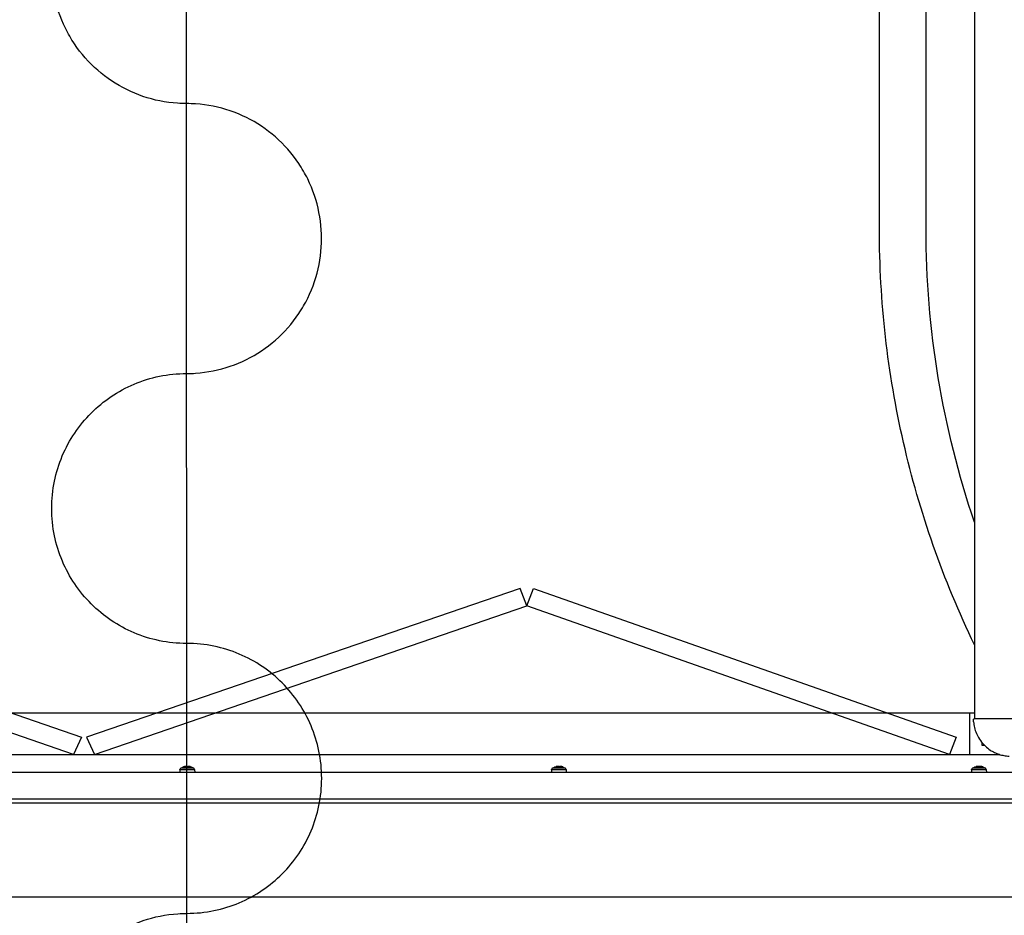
# Model space of a CAD drawing. Header units: millimetres. Extents: x 20872 to 297961, y -293704 to 213007.
# Tile 152 of 242: x 73962 to 74490, y -14662 to -14182. Entities that reach past the tile are written whole.
import ezdxf
from ezdxf.xclip import XClip

# ---------------------------------------------------------------- set-up
doc = ezdxf.new("R2010")
doc.units = ezdxf.units.MM
doc.header["$LTSCALE"] = 100
doc.header["$XCLIPFRAME"] = 2
for name, color, linetype in [('A--L20--_bovenbouw', 3, 'Continuous'), ('A--L65--_beveiligingsinstallaties', 8, 'Continuous'), ('at_Entity', 8, 'Continuous'), ('XREFS', 9, 'Continuous')]:
    doc.layers.add(name, color=color, linetype=linetype)

# ---------------------------------------------------------------- blocks, each defined once
blk = doc.blocks.new('lblock2')
at = {"layer": 'at_Entity', "color": 1}
for p, q in [((-7.38, 1491.5), (-1358.62, 1491.5)), ((-1359, 1441), (-3, 1441)), ((-19.47, 1439), (-1359, 1439)), ((-1346.25, 1424.5), (-19.75, 1424.5)), ((-787.96, 1423.39), (-788, 1424.5)), ((-780.04, 1423.39), (-787.96, 1423.39)), ((-787.33, 1422.32), (-780.67, 1422.32)), ((-785.58, 1421.76), (-785.98, 1421.76)), ((-785.56, 1421.75), (-785.93, 1421.75)), ((-785.03, 1421.49), (-785.02, 1421.56)), ((-784.85, 1421.46), (-784.85, 1421.52)), ((-784.72, 1421.46), (-784.72, 1421.49)), ((-783.28, 1421.46), (-783.3, 1421.7)), ((-782.6, 1421.75), (-783.23, 1421.75)), ((-783.22, 1421.49), (-783.23, 1421.75)), ((-782.57, 1421.76), (-783.21, 1421.76)), ((-783.15, 1421.46), (-783.15, 1421.46)), ((-780.04, 1423.39), (-780, 1424.5)), ((-588.71, 1423.39), (-588.75, 1424.5)), ((-580.79, 1423.39), (-588.71, 1423.39)), ((-588.08, 1422.32), (-581.42, 1422.32)), ((-585.21, 1421.76), (-585.92, 1421.76)), ((-585.2, 1421.75), (-585.89, 1421.75)), ((-585.6, 1421.46), (-585.59, 1421.47)), ((-585.41, 1421.49), (-585.39, 1421.75)), ((-585.37, 1421.47), (-585.35, 1421.75)), ((-583.9, 1421.46), (-583.91, 1421.49)), ((-583.69, 1421.49), (-583.69, 1421.53)), ((-582.72, 1421.75), (-582.99, 1421.75)), ((-582.67, 1421.76), (-582.96, 1421.76)), ((-580.79, 1423.39), (-580.75, 1424.5)), ((-363.46, 1423.39), (-363.5, 1424.5)), ((-355.54, 1423.39), (-363.46, 1423.39)), ((-362.83, 1422.32), (-356.17, 1422.32)), ((-360.15, 1421.76), (-360.82, 1421.76)), ((-360.14, 1421.75), (-360.79, 1421.75)), ((-360.35, 1421.46), (-360.35, 1421.47)), ((-360.23, 1421.49), (-360.21, 1421.75)), ((-360.18, 1421.46), (-360.16, 1421.75)), ((-358.82, 1421.46), (-358.82, 1421.47)), ((-358.65, 1421.46), (-358.65, 1421.5)), ((-358.45, 1421.49), (-358.46, 1421.55)), ((-357.52, 1421.75), (-357.85, 1421.75)), ((-357.47, 1421.76), (-357.83, 1421.76)), ((-355.54, 1423.39), (-355.5, 1424.5)), ((-1314.46, 1415.07), (-364.46, 1415.07)), ((-1314.35, 1415.07), (-348.45, 1415.07)), ((-844.98, 1415.06), (-1076.96, 1335.37)), ((-840.65, 1405.71), (-844.98, 1415.06)), ((-838.05, 1405.71), (-833.72, 1415.07)), ((-833.72, 1415.07), (-601.96, 1335.37)), ((-375.25, 1415.06), (-601.96, 1335.37)), ((-371.71, 1405.71), (-375.25, 1415.06)), ((-364.46, 1415.07), (-364.46, 1393)), ((-358.03, 1410), (-356.7, 1410)), ((-358.03, 1408.51), (-358.03, 1410)), ((-1073.42, 1326.02), (-840.65, 1405.71)), ((-605.5, 1326.02), (-838.05, 1405.71)), ((-598.42, 1326.02), (-371.71, 1405.71)), ((-362.37, 1397.44), (-362.4, 1396.31)), ((-361.88, -33), (-361.88, 1396)), ((-364.46, 1393), (-1314.46, 1393)), ((-361.88, 1393), (-1311.35, 1393)), ((-601.96, 1335.37), (-605.5, 1326.02)), ((-601.96, 1335.37), (-598.42, 1326.02)), ((-412.85, 1133.5), (-412.85, 953.5)), ((-387.85, 1133.5), (-387.85, 953.5))]:
    blk.add_line(p, q, dxfattribs=at)
for centre, radius, start, end in [((-786.66, 1423.43), 1.3, 182, 239.2087), ((-784, 1427.9), 6.5, 239.2087, 262.4263), ((-784, 1427.9), 6.5, 277.5737, 300.7913), ((-781.34, 1423.43), 1.3, 300.7913, 358), ((-587.41, 1423.43), 1.3, 182, 239.2087), ((-584.75, 1427.9), 6.5, 239.2087, 262.1879), ((-584.75, 1427.9), 6.5, 277.8121, 300.7913), ((-582.09, 1423.43), 1.3, 300.7913, 358), ((-362.16, 1423.43), 1.3, 182, 239.2087), ((-359.5, 1427.9), 6.5, 239.2087, 262.422), ((-359.5, 1427.9), 6.5, 277.578, 300.7913), ((-356.84, 1423.43), 1.3, 300.7913, 358), ((-362.1, 1396.3), 0.3, 178.5, 270), ((-360.87, 1397.4), 1.5, 175.6523, 178.5), ((99.65, 1133.5), 512.5, 154.2301, 180), ((99.65, 1133.5), 487.5, 161.2142, 180)]:
    blk.add_arc(centre, radius, start, end, dxfattribs=at)
at = {"layer": 'at_Entity', "color": 1, "extrusion": (0, 0, -1)}
for centre, major_axis, ratio, start_param, end_param in [((-783.83, 1427.86), (-1.31, -6.35), 0.90228, 6.263669, 6.433362), ((-784.25, 1427.86), (0.9, -6.42), 0.77623, 0.27254, 0.442233), ((-784.92, 1427.73), (1.17, -6.32), 0.291923, 0.194265, 0.311416), ((-783.05, 1427.73), (-1.13, -6.33), 0.151767, 0.113343, 0.230494), ((-784.42, 1420.85), (0.25, 1.41), 0.022897, 1.052628, 1.113794), ((-783.58, 1420.85), (-0.25, 1.41), 0.022897, 5.169391, 5.181525), ((-783.63, 1427.86), (-0.62, -6.46), 0.42225, 5.908116, 6.077809), ((-784.32, 1427.86), (0.72, -6.45), 0.624396, 6.018873, 6.188567), ((-783.85, 1427.73), (-4.84, -4.23), 0.973043, 5.18664, 5.303792), ((-784.28, 1427.73), (3.29, -5.52), 0.940546, 0.252518, 0.369669), ((-782.88, 1420.85), (0.08, -1.41), 0.145804, 2.031594, 2.035673), ((-585.05, 1427.73), (-3.19, 5.58), 0.936662, 3.773079, 3.89023), ((-584.32, 1427.73), (-2.37, -5.97), 0.88235, 6.086658, 6.20381), ((-584.4, 1427.86), (-0.65, -6.45), 0.493397, 0.114964, 0.284657), ((-585.84, 1420.85), (0.11, 1.41), 0.136312, 1.099779, 1.106907), ((-585.14, 1427.86), (0.59, -6.46), 0.27382, 0.189523, 0.359216), ((-585.33, 1420.85), (-0.24, -1.41), 0.045986, 4.07348, 4.251649), ((-585.61, 1427.73), (1.24, -6.31), 0.437385, 0.226287, 0.273452), ((-585.01, 1420.85), (-0.22, 1.41), 0.06633, 1.022916, 1.128311), ((-583.89, 1427.73), (-1.24, -6.31), 0.437385, 5.939747, 6.056898), ((-584.17, 1420.85), (0.24, -1.41), 0.045986, 2.031536, 2.070342), ((-585.66, 1427.73), (1.17, -6.32), 0.304156, 6.081941, 6.199093), ((-583.79, 1420.85), (-0.08, -1.41), 0.145167, 2.015731, 2.030665), ((-584.45, 1427.73), (3.19, 5.58), 0.936662, 2.504519, 2.510107), ((-584.55, 1427.86), (-1.13, -6.39), 0.865426, 5.797182, 5.966875), ((-584.86, 1427.86), (1.97, -6.18), 0.957824, 6.2448, 6.414493), ((-359.71, 1427.73), (-4.01, 5.02), 0.960478, 3.936083, 4.053235), ((-359.15, 1427.73), (-2.82, -5.77), 0.91853, 6.001519, 6.118671), ((-359.17, 1427.86), (-0.69, -6.45), 0.570194, 0.10385, 0.273544), ((-360.61, 1420.85), (0.09, 1.41), 0.142201, 1.103206, 1.108555), ((-359.88, 1427.86), (0.61, -6.46), 0.359948, 0.198372, 0.368065), ((-359.99, 1420.85), (-0.24, -1.41), 0.032847, 4.199207, 4.253723), ((-360.39, 1427.73), (1.19, -6.31), 0.355175, 0.207466, 0.265517), ((-359.66, 1420.85), (-0.23, 1.41), 0.053755, 1.118712, 1.126652), ((-358.61, 1427.73), (-1.19, -6.31), 0.355175, 5.958568, 6.07572), ((-359.01, 1420.85), (0.24, -1.41), 0.032847, 2.029462, 2.07893), ((-360.44, 1427.73), (1.14, -6.32), 0.217552, 6.064925, 6.182076), ((-359.27, 1427.86), (-0.98, -6.41), 0.816874, 5.824662, 5.994355), ((-358.49, 1420.85), (-0.06, -1.41), 0.149078, 2.017868, 2.048507), ((-359.29, 1427.73), (4.01, 5.02), 0.960478, 2.345745, 2.347102), ((-359.65, 1427.86), (1.53, -6.31), 0.928892, 6.170115, 6.339808)]:
    blk.add_ellipse(centre, major_axis=major_axis, ratio=ratio, start_param=start_param, end_param=end_param, dxfattribs=at)
at = {"layer": 'at_Entity', "color": 1}
for points in [[(-785.98, 1421.76), (-785.97, 1421.75), (-785.95, 1421.75), (-785.93, 1421.75)], [(-782.6, 1421.75), (-782.59, 1421.75), (-782.58, 1421.75), (-782.57, 1421.76)], [(-585.92, 1421.76), (-585.91, 1421.75), (-585.9, 1421.75), (-585.89, 1421.75)], [(-582.72, 1421.75), (-582.7, 1421.75), (-582.68, 1421.75), (-582.67, 1421.76)], [(-360.82, 1421.76), (-360.81, 1421.75), (-360.8, 1421.75), (-360.79, 1421.75)], [(-357.52, 1421.75), (-357.5, 1421.75), (-357.48, 1421.75), (-357.47, 1421.76)]]:
    blk.add_open_spline(points, degree=3, dxfattribs=at)
for points, knots in [([(-784.86, 1421.46), (-784.85, 1421.46), (-784.85, 1421.46), (-784.87, 1421.46), (-784.89, 1421.46), (-784.93, 1421.47), (-784.96, 1421.48), (-785, 1421.49), (-785.02, 1421.49), (-785.03, 1421.49)], [0.03573416, 0.03573416, 0.03573416, 0.03573416, 0.04590014, 0.04590014, 0.05733833, 0.05733833, 0.06877652, 0.06877652, 0.07249219, 0.07249219, 0.07249219, 0.07249219]), ([(-784.72, 1421.46), (-784.72, 1421.46), (-784.72, 1421.46), (-784.73, 1421.46), (-784.74, 1421.46), (-784.78, 1421.46), (-784.8, 1421.46), (-784.84, 1421.46), (-784.85, 1421.46), (-784.85, 1421.46)], [0.01980958, 0.01980958, 0.01980958, 0.01980958, 0.02309483, 0.02309483, 0.0344508, 0.0344508, 0.04580677, 0.04580677, 0.04841826, 0.04841826, 0.04841826, 0.04841826]), ([(-784.73, 1421.49), (-784.7, 1421.48), (-784.67, 1421.48), (-784.59, 1421.47), (-784.55, 1421.46), (-784.47, 1421.46), (-784.43, 1421.46), (-784.36, 1421.46), (-784.33, 1421.46), (-784.3, 1421.46), (-784.29, 1421.46), (-784.28, 1421.46)], [0, 0, 0, 0, 0.01151442, 0.01151442, 0.02302884, 0.02302884, 0.0344178, 0.0344178, 0.04580676, 0.04580676, 0.0498478, 0.0498478, 0.0498478, 0.0498478]), ([(-784, 1421.46), (-784.04, 1421.46), (-784.07, 1421.46), (-784.14, 1421.46), (-784.18, 1421.46), (-784.24, 1421.47), (-784.26, 1421.48), (-784.28, 1421.48)], [0.03573416, 0.03573416, 0.03573416, 0.03573416, 0.04590014, 0.04590014, 0.0573821, 0.0573821, 0.0662713, 0.0662713, 0.0662713, 0.0662713]), ([(-784.13, 1421.46), (-784.13, 1421.46), (-784.12, 1421.46), (-784.09, 1421.46), (-784.05, 1421.46), (-783.97, 1421.46), (-783.93, 1421.46), (-783.86, 1421.46), (-783.82, 1421.46), (-783.75, 1421.47), (-783.73, 1421.48), (-783.7, 1421.49), (-783.69, 1421.49), (-783.69, 1421.49)], [0.02262944, 0.02262944, 0.02262944, 0.02262944, 0.02319765, 0.02319765, 0.0345489, 0.0345489, 0.04590016, 0.04590016, 0.05733835, 0.05733835, 0.06877655, 0.06877655, 0.07249221, 0.07249221, 0.07249221, 0.07249221]), ([(-783.28, 1421.49), (-783.31, 1421.48), (-783.34, 1421.48), (-783.41, 1421.47), (-783.45, 1421.46), (-783.53, 1421.46), (-783.57, 1421.46), (-783.64, 1421.46), (-783.67, 1421.46), (-783.7, 1421.46), (-783.71, 1421.46), (-783.72, 1421.46)], [0.00191398, 0.00191398, 0.00191398, 0.00191398, 0.01154742, 0.01154742, 0.02309483, 0.02309483, 0.0344508, 0.0344508, 0.04580677, 0.04580677, 0.04984827, 0.04984827, 0.04984827, 0.04984827]), ([(-783.22, 1421.49), (-783.24, 1421.48), (-783.26, 1421.48), (-783.28, 1421.47), (-783.28, 1421.46), (-783.27, 1421.46), (-783.26, 1421.46), (-783.22, 1421.46), (-783.2, 1421.46), (-783.16, 1421.46), (-783.15, 1421.46), (-783.13, 1421.46)], [0, 0, 0, 0, 0.01151442, 0.01151442, 0.02302884, 0.02302884, 0.0344178, 0.0344178, 0.04580676, 0.04580676, 0.0498478, 0.0498478, 0.0498478, 0.0498478]), ([(-783.1, 1421.46), (-783.1, 1421.46), (-783.1, 1421.46), (-783.12, 1421.46), (-783.13, 1421.46), (-783.14, 1421.46), (-783.15, 1421.46), (-783.15, 1421.46)], [0.02262869, 0.02262869, 0.02262869, 0.02262869, 0.02311382, 0.02311382, 0.03450698, 0.03450698, 0.03922071, 0.03922071, 0.03922071, 0.03922071]), ([(-585.63, 1421.46), (-585.63, 1421.46), (-585.63, 1421.46), (-585.62, 1421.46), (-585.6, 1421.46), (-585.59, 1421.46), (-585.6, 1421.46), (-585.61, 1421.46), (-585.62, 1421.46), (-585.62, 1421.46)], [0.02299817, 0.02299817, 0.02299817, 0.02299817, 0.02302884, 0.02302884, 0.0344178, 0.0344178, 0.04580676, 0.04580676, 0.0498478, 0.0498478, 0.0498478, 0.0498478]), ([(-585.56, 1421.46), (-585.56, 1421.46), (-585.56, 1421.46), (-585.52, 1421.46), (-585.49, 1421.46), (-585.43, 1421.46), (-585.41, 1421.46), (-585.38, 1421.46), (-585.37, 1421.46), (-585.37, 1421.47), (-585.38, 1421.48), (-585.4, 1421.49), (-585.4, 1421.49), (-585.41, 1421.49)], [0.02262944, 0.02262944, 0.02262944, 0.02262944, 0.02319765, 0.02319765, 0.0345489, 0.0345489, 0.04590016, 0.04590016, 0.05733835, 0.05733835, 0.06877655, 0.06877655, 0.07249221, 0.07249221, 0.07249221, 0.07249221]), ([(-585.17, 1421.46), (-585.17, 1421.46), (-585.17, 1421.46), (-585.18, 1421.46), (-585.21, 1421.46), (-585.26, 1421.46), (-585.3, 1421.46), (-585.35, 1421.46), (-585.36, 1421.46), (-585.38, 1421.46)], [0.02262869, 0.02262869, 0.02262869, 0.02262869, 0.02311382, 0.02311382, 0.03450698, 0.03450698, 0.04590014, 0.04590014, 0.05060162, 0.05060162, 0.05060162, 0.05060162]), ([(-584.75, 1421.46), (-584.75, 1421.46), (-584.75, 1421.46), (-584.78, 1421.46), (-584.82, 1421.46), (-584.9, 1421.46), (-584.94, 1421.46), (-584.99, 1421.46), (-585.01, 1421.46), (-585.02, 1421.46)], [0.02299845, 0.02299845, 0.02299845, 0.02299845, 0.02309483, 0.02309483, 0.0344508, 0.0344508, 0.04580677, 0.04580677, 0.04984781, 0.04984781, 0.04984781, 0.04984781]), ([(-584.9, 1421.49), (-584.89, 1421.48), (-584.87, 1421.48), (-584.82, 1421.47), (-584.78, 1421.46), (-584.72, 1421.46), (-584.68, 1421.46), (-584.6, 1421.46), (-584.56, 1421.46), (-584.51, 1421.46), (-584.49, 1421.46), (-584.48, 1421.46)], [0, 0, 0, 0, 0.01151442, 0.01151442, 0.02302884, 0.02302884, 0.0344178, 0.0344178, 0.04580676, 0.04580676, 0.0498478, 0.0498478, 0.0498478, 0.0498478]), ([(-584.33, 1421.46), (-584.33, 1421.46), (-584.33, 1421.46), (-584.32, 1421.46), (-584.29, 1421.46), (-584.24, 1421.46), (-584.2, 1421.46), (-584.13, 1421.46), (-584.09, 1421.46), (-584.01, 1421.47), (-583.97, 1421.48), (-583.92, 1421.49), (-583.91, 1421.49), (-583.9, 1421.49)], [0.02262869, 0.02262869, 0.02262869, 0.02262869, 0.02311382, 0.02311382, 0.03450698, 0.03450698, 0.04590014, 0.04590014, 0.05733833, 0.05733833, 0.06877652, 0.06877652, 0.07249219, 0.07249219, 0.07249219, 0.07249219]), ([(-583.94, 1421.46), (-583.94, 1421.46), (-583.94, 1421.46), (-583.98, 1421.46), (-584.01, 1421.46), (-584.07, 1421.46), (-584.09, 1421.46), (-584.11, 1421.46), (-584.12, 1421.46), (-584.12, 1421.46)], [0.02262869, 0.02262869, 0.02262869, 0.02262869, 0.02311382, 0.02311382, 0.03450698, 0.03450698, 0.04590014, 0.04590014, 0.05060236, 0.05060236, 0.05060236, 0.05060236]), ([(-583.69, 1421.49), (-583.72, 1421.48), (-583.76, 1421.48), (-583.82, 1421.47), (-583.85, 1421.46), (-583.89, 1421.46), (-583.9, 1421.46), (-583.9, 1421.46), (-583.9, 1421.46), (-583.9, 1421.46)], [0, 0, 0, 0, 0.01154742, 0.01154742, 0.02309483, 0.02309483, 0.0344508, 0.0344508, 0.03767119, 0.03767119, 0.03767119, 0.03767119]), ([(-360.36, 1421.46), (-360.36, 1421.46), (-360.35, 1421.46), (-360.35, 1421.46), (-360.36, 1421.46), (-360.38, 1421.46), (-360.38, 1421.46), (-360.39, 1421.46)], [0.03111297, 0.03111297, 0.03111297, 0.03111297, 0.0344508, 0.0344508, 0.04580677, 0.04580677, 0.04984827, 0.04984827, 0.04984827, 0.04984827]), ([(-360.35, 1421.46), (-360.34, 1421.46), (-360.34, 1421.46), (-360.31, 1421.46), (-360.28, 1421.46), (-360.22, 1421.46), (-360.21, 1421.46), (-360.18, 1421.46), (-360.18, 1421.46), (-360.19, 1421.47), (-360.2, 1421.48), (-360.22, 1421.49), (-360.23, 1421.49), (-360.23, 1421.49)], [0.02262869, 0.02262869, 0.02262869, 0.02262869, 0.02311382, 0.02311382, 0.03450698, 0.03450698, 0.04590014, 0.04590014, 0.0573821, 0.0573821, 0.06886407, 0.06886407, 0.07249483, 0.07249483, 0.07249483, 0.07249483]), ([(-359.84, 1421.46), (-359.84, 1421.46), (-359.84, 1421.46), (-359.86, 1421.46), (-359.89, 1421.46), (-359.95, 1421.46), (-359.99, 1421.46), (-360.06, 1421.46), (-360.1, 1421.46), (-360.15, 1421.47), (-360.17, 1421.47), (-360.18, 1421.47)], [0.02262869, 0.02262869, 0.02262869, 0.02262869, 0.02311382, 0.02311382, 0.03450698, 0.03450698, 0.04590014, 0.04590014, 0.05733833, 0.05733833, 0.06119033, 0.06119033, 0.06119033, 0.06119033]), ([(-359.74, 1421.49), (-359.73, 1421.48), (-359.71, 1421.48), (-359.65, 1421.47), (-359.61, 1421.46), (-359.54, 1421.46), (-359.5, 1421.46), (-359.42, 1421.46), (-359.38, 1421.46), (-359.34, 1421.46), (-359.32, 1421.46), (-359.31, 1421.46)], [0, 0, 0, 0, 0.01154742, 0.01154742, 0.02309483, 0.02309483, 0.0344508, 0.0344508, 0.04580677, 0.04580677, 0.04984781, 0.04984781, 0.04984781, 0.04984781]), ([(-359.5, 1421.46), (-359.51, 1421.46), (-359.52, 1421.46), (-359.58, 1421.46), (-359.62, 1421.46), (-359.66, 1421.46), (-359.68, 1421.46), (-359.69, 1421.46)], [0.03111044, 0.03111044, 0.03111044, 0.03111044, 0.0344178, 0.0344178, 0.04580676, 0.04580676, 0.0498478, 0.0498478, 0.0498478, 0.0498478]), ([(-359.16, 1421.46), (-359.16, 1421.46), (-359.16, 1421.46), (-359.14, 1421.46), (-359.11, 1421.46), (-359.05, 1421.46), (-359.01, 1421.46), (-358.94, 1421.46), (-358.9, 1421.46), (-358.82, 1421.47), (-358.78, 1421.48), (-358.74, 1421.49), (-358.73, 1421.49), (-358.72, 1421.49)], [0.02262869, 0.02262869, 0.02262869, 0.02262869, 0.02311382, 0.02311382, 0.03450698, 0.03450698, 0.04590014, 0.04590014, 0.05733833, 0.05733833, 0.06877652, 0.06877652, 0.07249219, 0.07249219, 0.07249219, 0.07249219]), ([(-358.65, 1421.46), (-358.66, 1421.46), (-358.66, 1421.46), (-358.69, 1421.46), (-358.72, 1421.46), (-358.78, 1421.46), (-358.79, 1421.46), (-358.81, 1421.46), (-358.82, 1421.46), (-358.82, 1421.46)], [0.02262944, 0.02262944, 0.02262944, 0.02262944, 0.02319765, 0.02319765, 0.0345489, 0.0345489, 0.04590016, 0.04590016, 0.0545529, 0.0545529, 0.0545529, 0.0545529]), ([(-358.45, 1421.49), (-358.49, 1421.48), (-358.52, 1421.48), (-358.58, 1421.47), (-358.61, 1421.46), (-358.64, 1421.46), (-358.64, 1421.46), (-358.65, 1421.46), (-358.65, 1421.46), (-358.65, 1421.46)], [0, 0, 0, 0, 0.01151442, 0.01151442, 0.02302884, 0.02302884, 0.0344178, 0.0344178, 0.03507104, 0.03507104, 0.03507104, 0.03507104]), ([(-362.36, 1397.53), (-362.36, 1397.52), (-362.32, 1398.04), (-362.27, 1398.42), (-362.22, 1398.88), (-362.14, 1399.35), (-362.05, 1399.82), (-361.63, 1401.97), (-360.85, 1404.07), (-359.77, 1405.95), (-359.1, 1407.12), (-358.31, 1408.22), (-357.41, 1409.24), (-356.97, 1409.74), (-356.49, 1410.23), (-355.99, 1410.69), (-355.2, 1411.43), (-354.34, 1412.1), (-353.43, 1412.7), (-351.98, 1413.66), (-350.38, 1414.44), (-348.68, 1414.99), (-346.99, 1415.55), (-345.19, 1415.89), (-343.34, 1415.98)], [0.365189, 0.365189, 0.365189, 0.365189, 0.505146, 0.505146, 0.505146, 0.673527, 0.673527, 0.673527, 1.443273, 1.443273, 1.443273, 1.924364, 1.924364, 1.924364, 2.16491, 2.16491, 2.16491, 2.549782, 2.549782, 2.549782, 3.165579, 3.165579, 3.165579, 3.781798, 3.781798, 3.781798, 3.781798]), ([(-291.86, 1396), (-291.86, 1396), (-291.86, 1396), (-297.07, 1396), (-302.25, 1396), (-311.93, 1396), (-316.48, 1396), (-323.72, 1396), (-326.47, 1396), (-330.85, 1396), (-332.52, 1396), (-337.46, 1396), (-340.65, 1396), (-347.81, 1396), (-351.71, 1396), (-356.95, 1396), (-358.71, 1396), (-361.23, 1396), (-362.1, 1396), (-362.1, 1396)], [-0.000145, -0.000145, -0.000145, -0.000145, 0, 0, 1.563248, 1.563248, 2.972373, 2.972373, 3.853077, 3.853077, 4.403516, 4.403516, 5.504395, 5.504395, 6.962242, 6.962242, 7.789685, 7.789685, 8.532518, 8.532518, 8.532518, 8.532518])]:
    blk.add_open_spline(points, degree=3, knots=knots, dxfattribs=at)
blk = doc.blocks.new('65_60min_zelfsl_brandw_01_P03_BV')
at = {"color": 1, "lineweight": -2}
blk.add_line((0, -521.1), (0, 521.1), dxfattribs=at)
at = {"color": 1, "ltscale": 2}
blk.add_lwpolyline([(0, -434.18, 1), (0, -289.45, -1), (0, -144.73, 1), (0, 0, -1), (0, 144.73, 1), (0, 289.45, -1), (0, 434.18)], format="xyb", dxfattribs=at)
blk = doc.blocks.new('2016-01-28 101 1e verdieping bestaand')
at = {"layer": 'A--L20--_bovenbouw', "xscale": -1, "rotation": 179.9995300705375}
blk.add_blockref('lblock2', (74836.85, 12759.29), dxfattribs=at)
at = {"layer": 'A--L65--_beveiligingsinstallaties', "color": 8, "linetype": 'Continuous', "lineweight": -3, "rotation": 0.01560145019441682}
blk.add_blockref('65_60min_zelfsl_brandw_01_P03_BV', (74052.54, 11403.75), dxfattribs=at)

msp = doc.modelspace()

# ---------------------------------------------------------------- block references
at = {"layer": 'XREFS', "color": 31, "true_color": 0xdec496}
ref = msp.add_blockref('2016-01-28 101 1e verdieping bestaand', (-1, -25920.2), dxfattribs=at)
XClip(ref).set_block_clipping_path([(116767.0762143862, 29769.3836009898), (164491.5066313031, 13442.9004429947), (179861.0762143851, 13442.9004429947), (179861.0762143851, -11696.8579780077), (20873.0762143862, -11696.8579780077), (20873.0762143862, 82263.1420219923), (116767.0762143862, 82263.1420219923)])

doc.saveas('drawing.dxf')
